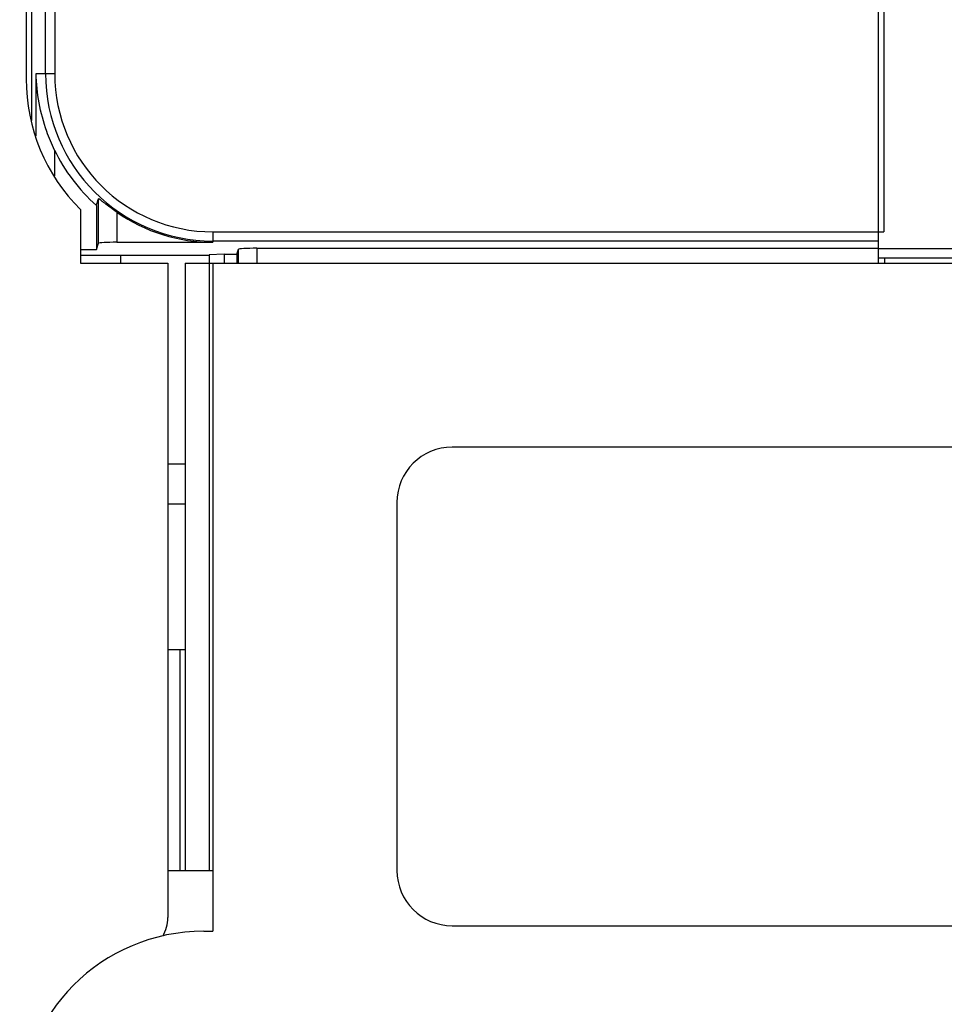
# Model space of a CAD drawing. Header units: millimetres. Extents: x 0 to 1700, y 0 to 1200.
# Tile 14 of 44: x 635 to 685, y 586 to 639. Entities that reach past the tile are written whole.
import ezdxf

# ---------------------------------------------------------------- set-up
doc = ezdxf.new("R2010")
doc.units = ezdxf.units.MM
doc.header["$LTSCALE"] = 93.5
doc.layers.get('0').update_dxf_attribs({"linetype": 'CONTINUOUS'})
doc.layers.add('00_COMPONENTS', color=7, linetype='CONTINUOUS')

msp = doc.modelspace()

# ---------------------------------------------------------------- linework, layer by layer
at = {"color": 7, "linetype": 'CONTINUOUS'}
for p, q in [((742.518, 615.928), (658.518, 615.928)), ((655.518, 612.928), (655.518, 592.928)), ((658.518, 589.928), (742.518, 589.928))]:
    msp.add_line(p, q, dxfattribs=at)
for centre, start, end in [((658.518, 612.928), 90, 180), ((658.518, 592.928), 180, 270)]:
    msp.add_arc(centre, 3, start, end, dxfattribs=at)
at = {"layer": '00_COMPONENTS', "color": 7, "linetype": 'CONTINUOUS'}
for p, q in [((635.368, 764.928), (635.368, 635.928)), ((635.665, 764.718), (635.665, 633.682)), ((681.668, 642.873), (681.668, 625.928)), ((681.968, 640.418), (681.968, 627.625)), ((638.318, 628.836), (638.318, 625.928)), ((639.188, 629.062), (639.188, 626.663)), ((639.188, 626.663), (639.301, 627.005)), ((640.301, 627.056), (645.518, 627.056)), ((638.318, 626.663), (639.188, 626.663)), ((646.123, 626.417), (645.317, 626.374)), ((646.123, 626.417), (646.123, 625.928)), ((646.123, 626.417), (646.814, 626.417)), ((646.814, 626.417), (646.901, 626.68)), ((646.814, 626.417), (646.814, 625.928)), ((647.901, 626.731), (681.668, 626.731)), ((638.318, 626.365), (645.318, 626.365)), ((638.318, 625.928), (643.068, 625.928)), ((643.068, 625.928), (643.068, 590.37)), ((645.316, 626.369), (645.316, 625.928)), ((681.668, 626.218), (699.368, 626.218)), ((682.038, 625.928), (682.038, 626.218)), ((644.018, 614.998), (643.068, 614.998)), ((644.018, 612.828), (643.068, 612.828))]:
    msp.add_line(p, q, dxfattribs=at)
at = {"layer": '00_COMPONENTS', "color": 9, "linetype": 'CONTINUOUS'}
for p, q in [((636.426, 636.218), (636.426, 764.718)), ((636.926, 764.718), (636.926, 636.218)), ((635.914, 632.843), (635.914, 636.218)), ((635.914, 636.218), (636.926, 636.218)), ((636.913, 632.067), (636.913, 630.658)), ((639.301, 627.005), (639.301, 629.419)), ((640.301, 628.687), (640.301, 627.056)), ((645.518, 627.625), (645.518, 627.056)), ((645.518, 627.625), (681.968, 627.625)), ((681.668, 627.126), (645.518, 627.126)), ((646.901, 625.928), (646.901, 626.68)), ((647.901, 626.731), (647.901, 625.928)), ((681.668, 626.718), (699.368, 626.718)), ((645.318, 625.928), (645.318, 592.928)), ((645.518, 625.928), (645.518, 592.928)), ((643.718, 604.928), (643.718, 592.928))]:
    msp.add_line(p, q, dxfattribs=at)
at = {"layer": '00_COMPONENTS', "color": 3, "linetype": 'CONTINUOUS'}
for p, q in [((640.518, 625.928), (640.518, 626.365)), ((644.018, 625.928), (644.018, 592.928)), ((644.018, 625.928), (757.018, 625.928)), ((643.068, 604.928), (644.018, 604.928)), ((643.068, 592.928), (645.518, 592.928)), ((645.518, 592.928), (645.518, 589.628)), ((645.018, 589.628), (645.518, 589.628))]:
    msp.add_line(p, q, dxfattribs=at)
at = {"layer": '00_COMPONENTS', "color": 9, "linetype": 'CONTINUOUS'}
for radius in [9.092, 8.593]:
    msp.add_arc((645.518, 636.218), radius, 180, 270, dxfattribs=at)
at = {"layer": '00_COMPONENTS', "color": 7, "linetype": 'CONTINUOUS'}
for centre, radius, start, end in [((645.368, 635.928), 10, 180, 225.1705), ((645.518, 636.218), 9.555, 205.7525, 228.5009), ((509.914, 670.446), 135.736, 342.24876, 342.40694), ((645.518, 636.218), 9.161, 235.2858, 270), ((641.068, 590.37), 2, 329.6506, 360)]:
    msp.add_arc(centre, radius, start, end, dxfattribs=at)
at = {"layer": '00_COMPONENTS', "color": 3, "linetype": 'CONTINUOUS'}
msp.add_arc((645.018, 579.628), 10, 90, 180, dxfattribs=at)
at = {"layer": '00_COMPONENTS', "color": 7, "linetype": 'CONTINUOUS'}
for centre in [(640.301, 627.004), (647.901, 626.679)]:
    msp.add_ellipse(centre, major_axis=(1, 0), ratio=0.052408, start_param=1.570796, end_param=3.124139, dxfattribs=at)
for points, knots in [([(636.913, 632.067), (636.754, 632.397), (636.199, 633.716), (635.932, 635.155), (635.914, 636.218)], [0, 0, 0, 0, 0.256624, 1, 1, 1, 1]), ([(640.301, 628.687), (640.183, 628.769), (640.011, 628.893), (639.791, 629.057), (639.643, 629.172), (639.518, 629.268), (639.406, 629.358), (639.357, 629.387), (639.304, 629.428), (639.301, 629.419)], [0, 0, 0, 0, 0.347736, 0.512145, 0.664459, 0.798626, 0.906235, 0.976457, 1, 1, 1, 1])]:
    msp.add_open_spline(points, degree=3, knots=knots, dxfattribs=at)

doc.saveas('drawing.dxf')
